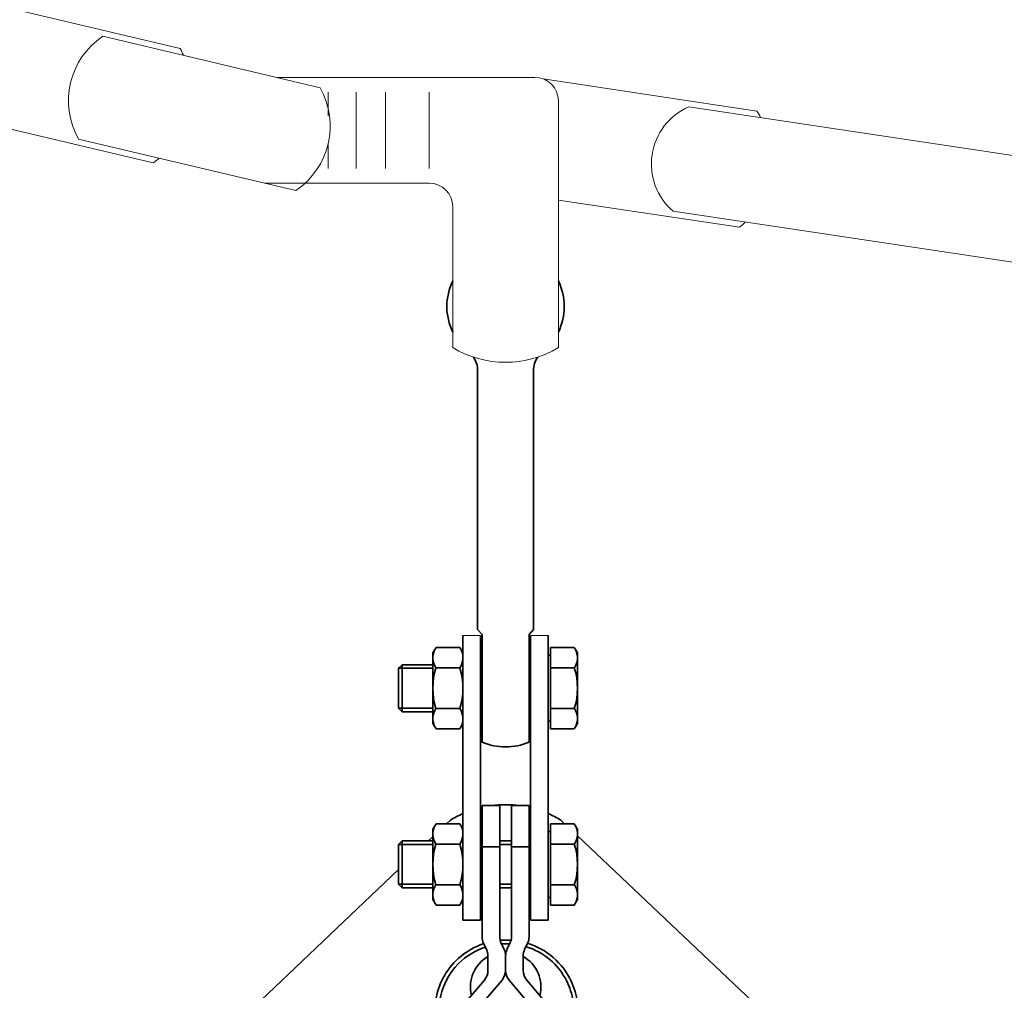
# Model space of a CAD drawing. Header units: millimetres. Extents: x 0 to 297, y 0 to 420.
# Tile 24 of 31: x 154.22 to 156.46, y 229.46 to 231.67. Entities that reach past the tile are written whole.
import ezdxf

# ---------------------------------------------------------------- set-up
doc = ezdxf.new("R2010")
doc.units = ezdxf.units.MM
doc.linetypes.add('K5LT_BASIC', pattern=[0])
doc.linetypes.add('K5LT_THIN', pattern=[0])
doc.layers.add('Системный слой', color=7, linetype='Continuous')

# ---------------------------------------------------------------- blocks, each defined once
blk = doc.blocks.new('U51')
at = {"layer": 'Системный слой', "color": 4, "linetype": 'K5LT_THIN', "lineweight": 9, "true_color": 0x00ffff}
for p, q in [((154.1348, 231.7075), (154.5848, 231.6009)), ((154.5236, 231.3413), (154.0734, 231.448))]:
    blk.add_line(p, q, dxfattribs=at)
for start, end in [(22.5829, 27.3112), (306.1593, 310.9189)]:
    blk.add_arc((154.4027, 231.5068), 0.205, start, end, dxfattribs=at)
blk = doc.blocks.new('U52')
at = {"layer": 'Системный слой', "color": 4, "linetype": 'K5LT_THIN', "lineweight": 9, "true_color": 0x00ffff}
for p, q in [((154.4088, 231.629), (154.9028, 231.5119)), ((154.8475, 231.2784), (154.3535, 231.3954))]:
    blk.add_line(p, q, dxfattribs=at)
for centre, start, end in [((154.5086, 231.482), 124.17, 209.1666), ((154.7477, 231.4253), 304.17, 29.1666)]:
    blk.add_arc(centre, 0.1776, start, end, dxfattribs=at)
blk = doc.blocks.new('U55')
at = {"layer": 'Системный слой', "color": 4, "linetype": 'K5LT_THIN', "lineweight": 9, "true_color": 0x00ffff}
for p, q in [((154.8044, 231.5352), (155.3903, 231.5352)), ((155.4437, 231.4819), (155.4437, 230.9219)), ((154.7763, 231.2952), (155.1503, 231.2952)), ((155.2037, 231.2419), (155.2037, 230.9219))]:
    blk.add_line(p, q, dxfattribs=at)
for centre, radius, start, end in [((155.3903, 231.4819), 0.0533, 0, 90), ((155.1503, 231.2419), 0.0533, 0, 90), ((155.3237, 231.1212), 0.2327, 238.9518, 301.0482)]:
    blk.add_arc(centre, radius, start, end, dxfattribs=at)
blk = doc.blocks.new('U56')
at = {"layer": 'Системный слой', "color": 3, "linetype": 'K5LT_BASIC', "lineweight": 35, "true_color": 0x00ff00}
for p, q in [((155.2603, 230.2819), (155.2603, 230.8695)), ((155.387, 230.2819), (155.387, 230.8695)), ((155.2703, 230.2708), (155.2603, 230.2819)), ((155.2703, 230.2708), (155.2703, 230.0261)), ((155.377, 230.2708), (155.387, 230.2819)), ((155.377, 230.2708), (155.377, 230.0261))]:
    blk.add_line(p, q, dxfattribs=at)
for centre, radius, start, end in [((155.3237, 231.0152), 0.1333, 154.1581, 205.8419), ((155.3237, 231.0152), 0.1333, 334.1581, 25.8419), ((155.207, 230.8695), 0.0533, 0, 35.3441), ((155.4403, 230.8695), 0.0533, 144.656, 180), ((155.3237, 230.1511), 0.1359, 246.8947, 293.1053)]:
    blk.add_arc(centre, radius, start, end, dxfattribs=at)
blk = doc.blocks.new('U57')
at = {"layer": 'Системный слой', "color": 3, "linetype": 'K5LT_BASIC', "lineweight": 35, "true_color": 0x00ff00}
for p, q in [((155.1657, 230.241), (155.1585, 230.2286)), ((155.1585, 230.2286), (155.1585, 230.0686)), ((155.2198, 230.241), (155.1657, 230.241)), ((155.2198, 230.241), (155.227, 230.2286)), ((155.227, 230.2286), (155.227, 230.0686)), ((155.2198, 230.1948), (155.1657, 230.1948)), ((155.2198, 230.1023), (155.1657, 230.1023)), ((155.1657, 230.0562), (155.1585, 230.0686)), ((155.2198, 230.0562), (155.227, 230.0686)), ((155.2198, 230.0562), (155.1657, 230.0562))]:
    blk.add_line(p, q, dxfattribs=at)
for centre, radius, start, end in [((155.1993, 230.2179), 0.0408, 154.4469, 214.4469), ((155.1862, 230.2179), 0.0408, 325.5531, 25.5531), ((155.3112, 230.1486), 0.1527, 162.3875, 197.6125), ((155.0743, 230.1486), 0.1527, 342.3875, 17.6125), ((155.1993, 230.0793), 0.0408, 145.5531, 205.5531), ((155.1862, 230.0793), 0.0408, 334.4469, 34.4469)]:
    blk.add_arc(centre, radius, start, end, dxfattribs=at)
blk = doc.blocks.new('U58')
at = {"layer": 'Системный слой', "color": 3, "linetype": 'K5LT_BASIC', "lineweight": 35, "true_color": 0x00ff00}
for p, q in [((155.0885, 230.2019), (155.0803, 230.1937)), ((155.0885, 230.0952), (155.0885, 230.2019)), ((155.1585, 230.2019), (155.0885, 230.2019)), ((155.2703, 230.2019), (155.267, 230.2019)), ((155.3803, 230.2019), (155.377, 230.2019)), ((155.0803, 230.1034), (155.0803, 230.1937)), ((155.1585, 230.1937), (155.0803, 230.1937)), ((155.2703, 230.1937), (155.267, 230.1937)), ((155.3803, 230.1937), (155.377, 230.1937)), ((155.0803, 230.1034), (155.0885, 230.0952)), ((155.1585, 230.1034), (155.0803, 230.1034)), ((155.1585, 230.0952), (155.0885, 230.0952)), ((155.2703, 230.1034), (155.267, 230.1034)), ((155.2703, 230.0952), (155.267, 230.0952)), ((155.3803, 230.1034), (155.377, 230.1034)), ((155.3803, 230.0952), (155.377, 230.0952))]:
    blk.add_line(p, q, dxfattribs=at)
blk = doc.blocks.new('U59')
at = {"layer": 'Системный слой', "color": 3, "linetype": 'K5LT_BASIC', "lineweight": 35, "true_color": 0x00ff00}
for p, q in [((155.4257, 230.2235), (155.4203, 230.2235)), ((155.4203, 230.2235), (155.4203, 230.2019)), ((155.4257, 230.2235), (155.4257, 230.241)), ((155.4798, 230.241), (155.4257, 230.241)), ((155.4257, 230.0736), (155.4257, 230.2235)), ((155.4798, 230.241), (155.487, 230.2286)), ((155.487, 230.2286), (155.487, 230.0686)), ((155.4203, 230.2019), (155.4203, 230.0952)), ((155.4798, 230.1948), (155.4257, 230.1948)), ((155.4203, 230.0952), (155.4203, 230.0736)), ((155.4798, 230.1023), (155.4257, 230.1023)), ((155.4257, 230.0736), (155.4203, 230.0736)), ((155.4257, 230.0562), (155.4257, 230.0736)), ((155.4798, 230.0562), (155.487, 230.0686)), ((155.4798, 230.0562), (155.4257, 230.0562))]:
    blk.add_line(p, q, dxfattribs=at)
for centre, radius, start, end in [((155.4462, 230.2179), 0.0408, 325.5531, 25.5531), ((155.3343, 230.1486), 0.1527, 342.3875, 17.6125), ((155.4462, 230.0793), 0.0408, 334.4469, 34.4469)]:
    blk.add_arc(centre, radius, start, end, dxfattribs=at)
blk = doc.blocks.new('U60')
at = {"layer": 'Системный слой', "color": 3, "linetype": 'K5LT_BASIC', "lineweight": 35, "true_color": 0x00ff00}
for p, q in [((155.1657, 229.841), (155.1585, 229.8286)), ((155.1585, 229.8286), (155.1585, 229.6686)), ((155.2198, 229.841), (155.1657, 229.841)), ((155.2198, 229.841), (155.227, 229.8286)), ((155.227, 229.8286), (155.227, 229.6686)), ((155.2198, 229.7948), (155.1657, 229.7948)), ((155.2198, 229.7023), (155.1657, 229.7023)), ((155.1657, 229.6562), (155.1585, 229.6686)), ((155.2198, 229.6562), (155.227, 229.6686)), ((155.2198, 229.6562), (155.1657, 229.6562))]:
    blk.add_line(p, q, dxfattribs=at)
for centre, radius, start, end in [((155.1993, 229.8179), 0.0408, 154.4469, 214.4469), ((155.1862, 229.8179), 0.0408, 325.5531, 25.5531), ((155.3112, 229.7486), 0.1527, 162.3875, 197.6125), ((155.0743, 229.7486), 0.1527, 342.3875, 17.6125), ((155.1993, 229.6793), 0.0408, 145.5531, 205.5531), ((155.1862, 229.6793), 0.0408, 334.4469, 34.4469)]:
    blk.add_arc(centre, radius, start, end, dxfattribs=at)
blk = doc.blocks.new('U61')
at = {"layer": 'Системный слой', "color": 3, "linetype": 'K5LT_BASIC', "lineweight": 35, "true_color": 0x00ff00}
for p, q in [((155.0885, 229.8019), (155.0803, 229.7937)), ((155.0885, 229.6952), (155.0885, 229.8019)), ((155.1585, 229.8019), (155.0885, 229.8019)), ((155.2703, 229.8019), (155.267, 229.8019)), ((155.337, 229.8019), (155.3103, 229.8019)), ((155.3803, 229.8019), (155.377, 229.8019)), ((155.0803, 229.7034), (155.0803, 229.7937)), ((155.1585, 229.7937), (155.0803, 229.7937)), ((155.2703, 229.7937), (155.267, 229.7937)), ((155.337, 229.7937), (155.3103, 229.7937)), ((155.3803, 229.7937), (155.377, 229.7937)), ((155.0803, 229.7034), (155.0885, 229.6952)), ((155.1585, 229.7034), (155.0803, 229.7034)), ((155.1585, 229.6952), (155.0885, 229.6952)), ((155.2703, 229.7034), (155.267, 229.7034)), ((155.2703, 229.6952), (155.267, 229.6952)), ((155.337, 229.7034), (155.3103, 229.7034)), ((155.337, 229.6952), (155.3103, 229.6952)), ((155.3803, 229.7034), (155.377, 229.7034)), ((155.3803, 229.6952), (155.377, 229.6952))]:
    blk.add_line(p, q, dxfattribs=at)
blk = doc.blocks.new('U62')
at = {"layer": 'Системный слой', "color": 3, "linetype": 'K5LT_BASIC', "lineweight": 35, "true_color": 0x00ff00}
for p, q in [((155.4257, 229.8235), (155.4203, 229.8235)), ((155.4203, 229.8235), (155.4203, 229.8019)), ((155.4257, 229.8235), (155.4257, 229.841)), ((155.4798, 229.841), (155.4257, 229.841)), ((155.4257, 229.6736), (155.4257, 229.8235)), ((155.4798, 229.841), (155.487, 229.8286)), ((155.487, 229.8286), (155.487, 229.6686)), ((155.4203, 229.8019), (155.4203, 229.6952)), ((155.4798, 229.7948), (155.4257, 229.7948)), ((155.4203, 229.6952), (155.4203, 229.6736)), ((155.4798, 229.7023), (155.4257, 229.7023)), ((155.4257, 229.6736), (155.4203, 229.6736)), ((155.4257, 229.6562), (155.4257, 229.6736)), ((155.4798, 229.6562), (155.487, 229.6686)), ((155.4798, 229.6562), (155.4257, 229.6562))]:
    blk.add_line(p, q, dxfattribs=at)
for centre, radius, start, end in [((155.4462, 229.8179), 0.0408, 325.5531, 25.5531), ((155.3343, 229.7486), 0.1527, 342.3875, 17.6125), ((155.4462, 229.6793), 0.0408, 334.4469, 34.4469)]:
    blk.add_arc(centre, radius, start, end, dxfattribs=at)
blk = doc.blocks.new('U68')
at = {"layer": 'Системный слой', "color": 3, "linetype": 'K5LT_BASIC', "lineweight": 35, "true_color": 0x00ff00}
for p, q in [((155.2703, 229.8819), (155.2703, 229.6919)), ((155.3103, 229.8819), (155.2703, 229.8819)), ((155.3103, 229.8819), (155.3103, 229.6919)), ((155.337, 229.8819), (155.337, 229.6919)), ((155.337, 229.8819), (155.377, 229.8819)), ((155.377, 229.8819), (155.377, 229.6919)), ((155.2703, 229.6919), (155.2703, 229.584)), ((155.3103, 229.6919), (155.3103, 229.584)), ((155.337, 229.6919), (155.337, 229.584)), ((155.377, 229.6919), (155.377, 229.584)), ((155.2736, 229.5696), (155.2804, 229.5554)), ((155.3136, 229.5696), (155.3204, 229.5554)), ((155.3337, 229.5696), (155.3269, 229.5554)), ((155.3669, 229.5554), (155.3737, 229.5696)), ((155.2837, 229.5075), (155.2837, 229.541)), ((155.3237, 229.541), (155.3237, 229.5075)), ((155.3637, 229.5075), (155.3637, 229.541)), ((155.2756, 229.4859), (155.235, 229.4384)), ((155.275, 229.4384), (155.3156, 229.4859)), ((155.3317, 229.4859), (155.3723, 229.4384)), ((155.3717, 229.4859), (155.4123, 229.4384)), ((155.227, 229.1486), (155.227, 229.4167)), ((155.267, 229.1486), (155.267, 229.4167)), ((155.3803, 229.1486), (155.3803, 229.4167)), ((155.4203, 229.1486), (155.4203, 229.4167)), ((155.267, 229.1486), (155.227, 229.1486)), ((155.3803, 229.1486), (155.4203, 229.1486))]:
    blk.add_line(p, q, dxfattribs=at)
for centre, start, end in [((155.3037, 229.584), 180, 205.5844), ((155.3437, 229.584), 180, 205.5844), ((155.3037, 229.584), 334.4156, 0), ((155.3437, 229.584), 334.4156, 0), ((155.2503, 229.541), 0, 25.5844), ((155.2903, 229.541), 0, 25.5844), ((155.357, 229.541), 154.4156, 180), ((155.397, 229.541), 154.4156, 180), ((155.2503, 229.5075), 319.4344, 0), ((155.2903, 229.5075), 319.4344, 0), ((155.357, 229.5075), 180, 220.5656), ((155.397, 229.5075), 180, 220.5656), ((155.2603, 229.4167), 139.4344, 180), ((155.3003, 229.4167), 139.4344, 180), ((155.347, 229.4167), 0, 40.5656), ((155.387, 229.4167), 0, 40.5656)]:
    blk.add_arc(centre, 0.0333, start, end, dxfattribs=at)
blk = doc.blocks.new('U69')
at = {"layer": 'Системный слой', "color": 3, "linetype": 'K5LT_BASIC', "lineweight": 35, "true_color": 0x00ff00}
for p, q in [((155.1984, 229.8492), (155.1897, 229.841)), ((155.449, 229.8492), (155.4577, 229.841)), ((155.1585, 229.8113), (155.1486, 229.8019)), ((155.4868, 229.8135), (155.9917, 229.3365)), ((155.0803, 229.737), (154.659, 229.3365)), ((155.1646, 229.4387), (155.1646, 229.3693)), ((155.1739, 229.3743), (155.1739, 229.4357)), ((155.4769, 229.3743), (155.4769, 229.4389)), ((155.4865, 229.4357), (155.4865, 229.3658)), ((154.5905, 229.2308), (154.5905, 229.1656)), ((155.1603, 229.2219), (154.61, 229.1298)), ((155.4888, 229.2222), (156.0407, 229.1298)), ((156.0603, 229.2308), (156.0603, 229.1656))]:
    blk.add_line(p, q, dxfattribs=at)
for centre, radius, start, end in [((155.3237, 229.6416), 0.2425, 102.707, 103.5158), ((155.3237, 229.6416), 0.2425, 82.3181, 97.6819), ((155.3237, 229.6416), 0.2425, 76.4842, 77.293), ((155.3237, 229.6416), 0.2425, 113.4962, 121.1174), ((155.3237, 229.6416), 0.2425, 58.8826, 66.5038), ((155.3254, 229.4143), 0.1626, 85.8478, 95.2558), ((155.3254, 229.4143), 0.1626, 108.3866, 132.2275), ((155.3256, 229.4153), 0.1531, 108.1956, 135.1114), ((155.3256, 229.4153), 0.1531, 87.2052, 94.2242), ((155.3256, 229.4153), 0.1531, 26.5258, 73.1422), ((155.3254, 229.4143), 0.1626, 25.2768, 72.7086), ((155.3254, 229.4143), 0.1626, 132.2275, 171.355), ((155.3238, 229.4702), 0.0801, 120.0765, 193.6991), ((155.3238, 229.4702), 0.0801, 89.1624, 91.0521), ((155.3238, 229.4702), 0.0801, 346.0995, 60.1722), ((155.3256, 229.4153), 0.1531, 135.1114, 172.3572), ((155.3256, 229.4153), 0.1531, 8.849, 26.5258), ((155.3254, 229.4143), 0.1626, 7.5661, 25.2768), ((155.3238, 229.4702), 0.0801, 224.8311, 228.1193), ((155.3238, 229.4702), 0.0801, 311.5919, 314.8641), ((154.7345, 229.2124), 0.1452, 121.3281, 172.7573), ((155.9162, 229.2124), 0.1452, 7.2427, 58.6719), ((154.6294, 229.1636), 0.039, 176.9815, 240.1677), ((156.0213, 229.1636), 0.039, 299.8324, 3.0185)]:
    blk.add_arc(centre, radius, start, end, dxfattribs=at)
blk = doc.blocks.new('U79')
at = {"layer": 'Системный слой', "color": 4, "linetype": 'K5LT_THIN', "lineweight": 9, "true_color": 0x00ffff}
for p, q in [((159.1024, 230.9638), (155.7401, 231.4687)), ((159.0668, 230.7265), (155.7045, 231.2313))]:
    blk.add_line(p, q, dxfattribs=at)
blk.add_arc((155.7961, 231.3389), 0.1413, 113.3515, 229.5699, dxfattribs=at)

msp = doc.modelspace()

# ---------------------------------------------------------------- linework, layer by layer
at = {"layer": 'Системный слой', "color": 4, "linetype": 'K5LT_THIN', "lineweight": 9, "true_color": 0x00ffff}
for p, q in [((155.409154, 231.531789), (155.894493, 231.458916)), ((154.921128, 231.50189), (154.921128, 231.447983)), ((154.984081, 231.50189), (154.984081, 231.328556)), ((155.051074, 231.50189), (155.051074, 231.328556)), ((155.150326, 231.50189), (155.150326, 231.328556)), ((154.921128, 231.382463), (154.921128, 231.328556)), ((155.855205, 231.195159), (155.44366, 231.256952)), ((155.226993, 230.268556), (155.266993, 230.268556)), ((155.380326, 230.268556), (155.420326, 230.268556))]:
    msp.add_line(p, q, dxfattribs=at)
at = {"layer": 'Системный слой', "color": 3, "linetype": 'K5LT_BASIC', "lineweight": 35, "true_color": 0x00ff00}
for p, q in [((155.226993, 230.268556), (155.226993, 229.62189)), ((155.266993, 230.268556), (155.266993, 229.62189)), ((155.380326, 230.268556), (155.380326, 229.62189)), ((155.420326, 230.268556), (155.420326, 229.62189)), ((155.310326, 229.788556), (155.270326, 229.788556)), ((155.336993, 229.788556), (155.376993, 229.788556)), ((155.226993, 229.62189), (155.266993, 229.62189)), ((155.380326, 229.62189), (155.420326, 229.62189))]:
    msp.add_line(p, q, dxfattribs=at)
at = {"layer": 'Системный слой', "color": 4, "linetype": 'K5LT_THIN', "lineweight": 9, "true_color": 0x00ffff}
for start, end in [(27.374022, 32.103732), (310.951784, 315.710048)]:
    msp.add_arc((155.720853, 231.349976), 0.204985, start, end, dxfattribs=at)

# ---------------------------------------------------------------- block references
at = {"layer": 'Системный слой'}
for name in ['U51', 'U52', 'U55', 'U79', 'U56', 'U57', 'U59', 'U58', 'U69', 'U68', 'U60', 'U62', 'U61']:
    msp.add_blockref(name, (0, 0), dxfattribs=at)

doc.saveas('drawing.dxf')
